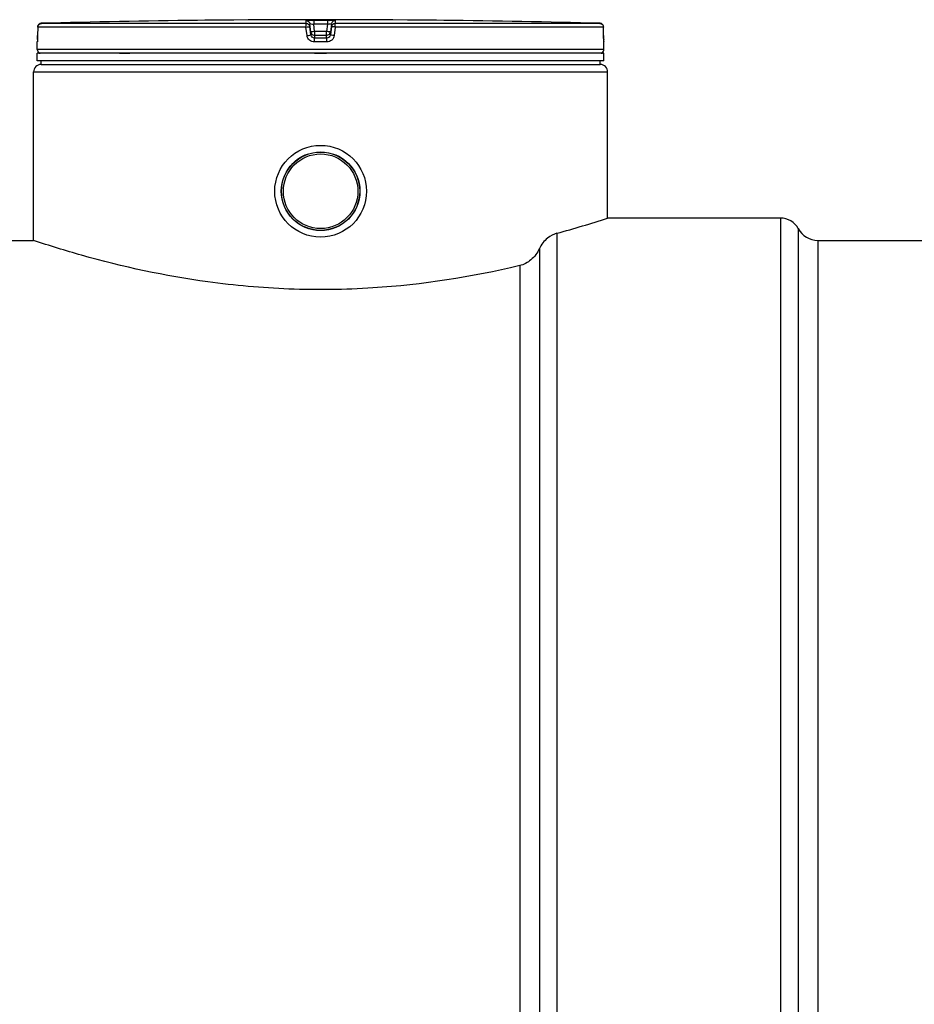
# Model space of a CAD drawing. Header units: millimetres. Extents: x 0 to 594, y 0 to 420.
# Tile 27 of 42: x 321 to 351, y 321 to 354. Entities that reach past the tile are written whole.
import ezdxf

# ---------------------------------------------------------------- set-up
doc = ezdxf.new("R2010")
doc.units = ezdxf.units.MM
doc.header["$LTSCALE"] = 32.67
doc.layers.get('0').update_dxf_attribs({"linetype": 'CONTINUOUS'})
doc.layers.add('01_GLOBAL', color=7, linetype='CONTINUOUS')
doc.layers.add('AXES_REF', color=7, linetype='CONTINUOUS')

msp = doc.modelspace()

# ---------------------------------------------------------------- linework, layer by layer
at = {"color": 7, "linetype": 'Continuous'}
for p, q in [((321.731, 353.529), (321.729, 353.248)), ((327.336, 353.754), (327.088, 353.751)), ((327.338, 353.754), (327.336, 353.754)), ((327.338, 353.754), (327.338, 353.754)), ((335.1, 353.754), (335.099, 353.754)), ((335.349, 353.751), (335.1, 353.754)), ((340.708, 353.232), (340.706, 353.529)), ((321.727, 353.128), (321.726, 353.113)), ((321.726, 353.113), (321.726, 353.099)), ((321.728, 353.163), (321.727, 353.145)), ((321.727, 353.145), (321.727, 353.128)), ((321.729, 353.203), (321.728, 353.183)), ((321.728, 353.183), (321.728, 353.163)), ((321.729, 353.248), (321.729, 353.225)), ((321.729, 353.225), (321.729, 353.203)), ((340.708, 353.212), (340.708, 353.237)), ((340.708, 353.192), (340.708, 353.217)), ((340.709, 353.168), (340.708, 353.197)), ((340.709, 353.147), (340.709, 353.173)), ((340.71, 353.127), (340.709, 353.151)), ((340.71, 353.113), (340.71, 353.131)), ((340.711, 353.1), (340.71, 353.116)), ((340.711, 353.088), (340.711, 353.103)), ((321.718, 352.775), (321.718, 353.028)), ((321.725, 353.076), (321.724, 353.067)), ((321.726, 353.099), (321.725, 353.087)), ((321.725, 353.087), (321.725, 353.076)), ((340.713, 353.065), (340.711, 353.091)), ((340.713, 353.055), (340.713, 353.065)), ((340.718, 352.775), (340.718, 353.028)), ((340.718, 352.65), (321.718, 352.65)), ((321.718, 352.4), (321.718, 352.65)), ((321.768, 352.65), (321.768, 352.655)), ((340.668, 352.65), (340.668, 352.655)), ((340.718, 352.4), (340.718, 352.65)), ((340.718, 352.4), (321.718, 352.4)), ((321.843, 352.275), (321.843, 352.4)), ((321.843, 352.275), (340.593, 352.275)), ((340.593, 352.275), (340.593, 352.4)), ((346.643, 347.125), (340.843, 347.125)), ((272.893, 346.375), (321.593, 346.375)), ((347.893, 346.375), (417.268, 346.375))]:
    msp.add_line(p, q, dxfattribs=at)
at = {"color": 9, "linetype": 'Continuous'}
for p, q in [((321.731, 353.528), (321.729, 353.247)), ((321.731, 353.528), (321.731, 353.529)), ((330.727, 353.528), (321.731, 353.528)), ((330.733, 353.653), (321.853, 353.653)), ((330.762, 353.247), (330.727, 353.528)), ((330.733, 353.653), (330.733, 353.751)), ((330.857, 353.544), (330.857, 353.642)), ((330.892, 353.361), (330.857, 353.642)), ((330.892, 353.263), (330.857, 353.544)), ((330.985, 353.754), (330.985, 353.628)), ((330.985, 353.754), (331.218, 353.754)), ((331.452, 353.628), (330.985, 353.628)), ((331.016, 353.378), (330.985, 353.628)), ((331.218, 353.754), (331.452, 353.754)), ((331.452, 353.628), (331.42, 353.378)), ((331.452, 353.754), (331.452, 353.628)), ((331.58, 353.642), (331.545, 353.361)), ((331.58, 353.544), (331.545, 353.263)), ((331.58, 353.642), (331.58, 353.544)), ((331.71, 353.528), (331.675, 353.247)), ((331.704, 353.751), (331.704, 353.653)), ((340.584, 353.653), (331.704, 353.653)), ((340.706, 353.528), (331.71, 353.528)), ((335.099, 353.754), (335.099, 353.754)), ((340.706, 353.528), (340.706, 353.529)), ((340.707, 353.247), (340.706, 353.528)), ((321.729, 353.247), (321.729, 353.248)), ((330.892, 353.361), (330.892, 353.263)), ((330.892, 353.361), (330.893, 353.353)), ((331.015, 353.251), (331.016, 353.251)), ((331.42, 353.378), (331.016, 353.378)), ((331.016, 353.378), (331.016, 353.153)), ((331.42, 353.251), (331.016, 353.251)), ((331.218, 353.153), (331.016, 353.153)), ((331.42, 353.153), (331.218, 353.153)), ((331.42, 353.153), (331.42, 353.378)), ((331.422, 353.251), (331.42, 353.251)), ((331.545, 353.361), (331.543, 353.353)), ((331.545, 353.263), (331.545, 353.361)), ((340.707, 353.247), (340.708, 353.248)), ((321.721, 353.028), (321.718, 353.028)), ((340.718, 352.775), (321.718, 352.775)), ((331.218, 353.028), (331.013, 353.028)), ((331.423, 353.028), (331.218, 353.028)), ((340.718, 353.028), (340.716, 353.028)), ((321.768, 352.655), (321.809, 352.655)), ((324.478, 352.655), (324.819, 352.655)), ((331.018, 352.655), (331.418, 352.655)), ((340.628, 352.655), (340.668, 352.655)), ((339.143, 346.618), (339.143, 287.775)), ((338.555, 346.103), (338.555, 288.128)), ((337.893, 345.532), (337.893, 288.525))]:
    msp.add_line(p, q, dxfattribs=at)
at = {"color": 7, "linetype": 'Continuous'}
for points in [[(321.724, 353.067), (321.724, 353.063), (321.724, 353.06), (321.723, 353.057), (321.723, 353.054), (321.723, 353.052), (321.723, 353.051), (321.723, 353.05)], [(340.714, 353.052), (340.714, 353.051), (340.714, 353.05), (340.714, 353.049), (340.714, 353.049), (340.714, 353.05), (340.714, 353.051), (340.714, 353.053), (340.713, 353.055)]]:
    msp.add_lwpolyline(points, dxfattribs=at)
for radius in [1.538, 1.319]:
    msp.add_circle((331.218, 348.025), radius, dxfattribs=at)
for centre, radius, start, end in [((331.218, -7.287), 361.062, 89.3842, 90.6158), ((331.218, -7.292), 361.067, 90.65549, 91.48637), ((331.218, -7.287), 361.062, 88.51363, 89.34452), ((331.013, 353.376), 0.122, 191.0823, 194.1887), ((331.019, 353.378), 0.128, 194.2514, 207.6086), ((331.02, 353.378), 0.129, 207.5628, 214.2521), ((331.417, 353.378), 0.129, 325.8327, 332.443), ((331.418, 353.378), 0.128, 332.399, 345.5782), ((331.423, 353.376), 0.122, 345.6375, 348.9197), ((321.843, 353.028), 0.125, 162.8745, 180), ((321.843, 352.775), 0.125, 180, 235.7356), ((340.593, 352.775), 0.125, 304.2644, 360), ((340.593, 353.028), 0.125, 0, 17.1275), ((321.801, 352.655), 0.0325, 148.6217, 180), ((340.636, 352.655), 0.0325, 0, 31.3783), ((329.361, 382.52), 37.211, 285.2414, 287.9732)]:
    msp.add_arc(centre, radius, start, end, dxfattribs=at)
at = {"color": 9, "linetype": 'Continuous'}
for centre, radius, start, end in [((321.858, 353.523), 0.13, 112.0165, 113.769), ((321.858, 353.524), 0.13, 106.6749, 112.0212), ((321.857, 353.526), 0.127, 102.7775, 106.6743), ((321.857, 353.529), 0.125, 99.3134, 102.7775), ((321.856, 353.535), 0.119, 91.5404, 99.3514), ((340.581, 353.535), 0.119, 80.773, 88.4616), ((340.58, 353.53), 0.124, 79.0843, 80.8147), ((340.58, 353.527), 0.127, 73.5209, 79.0707), ((340.579, 353.525), 0.129, 71.9797, 73.5335), ((340.579, 353.524), 0.13, 65.3471, 71.9745), ((340.579, 353.524), 0.129, 58.802, 65.3574), ((317.453, 353.268), 4.276, 357.8524, 359.726), ((332.287, 343.205), 10.252, 97.1207, 97.4697), ((330.15, 343.205), 10.252, 82.5303, 82.8793), ((345.044, 353.269), 4.337, 180.2832, 182.0532)]:
    msp.add_arc(centre, radius, start, end, dxfattribs=at)
at = {"color": 7, "linetype": 'Continuous'}
for points in [[(321.731, 353.529), (321.731, 353.587), (321.795, 353.652), (321.853, 353.653)], [(340.584, 353.653), (340.642, 353.652), (340.705, 353.587), (340.706, 353.529)], [(330.913, 353.306), (330.935, 353.274), (330.976, 353.252), (331.015, 353.251)], [(331.524, 353.306), (331.502, 353.274), (331.46, 353.252), (331.422, 353.251)]]:
    msp.add_open_spline(points, degree=3, dxfattribs=at)
at = {"color": 9, "linetype": 'Continuous'}
for points in [[(321.731, 353.528), (321.731, 353.574), (321.764, 353.624), (321.806, 353.643)], [(330.733, 353.751), (330.788, 353.751), (330.85, 353.697), (330.857, 353.642)], [(330.733, 353.653), (330.788, 353.653), (330.85, 353.599), (330.857, 353.544)], [(331.704, 353.751), (331.649, 353.751), (331.586, 353.697), (331.58, 353.642)], [(331.58, 353.544), (331.586, 353.599), (331.649, 353.653), (331.704, 353.653)], [(340.706, 353.528), (340.706, 353.569), (340.681, 353.614), (340.646, 353.635)], [(331.016, 353.153), (330.961, 353.153), (330.899, 353.208), (330.892, 353.263)], [(331.545, 353.263), (331.538, 353.208), (331.476, 353.153), (331.42, 353.153)]]:
    msp.add_open_spline(points, degree=3, dxfattribs=at)
for points, knots in [([(330.727, 353.528), (330.727, 353.558), (330.737, 353.592), (330.722, 353.648), (330.733, 353.653)], [0, 0, 0, 0, 0.696676, 1, 1, 1, 1]), ([(330.727, 353.528), (330.757, 353.534), (330.785, 353.551), (330.858, 353.531), (330.857, 353.544)], [0, 0, 0, 0, 0.702669, 1, 1, 1, 1]), ([(330.733, 353.751), (330.733, 353.758), (330.772, 353.745), (330.811, 353.758), (330.895, 353.752), (330.953, 353.754), (330.985, 353.754)], [0, 0, 0, 0, 0.075883, 0.292518, 0.617996, 1, 1, 1, 1]), ([(330.857, 353.642), (330.857, 353.654), (330.927, 353.62), (330.955, 353.631), (330.985, 353.628)], [0, 0, 0, 0, 0.294442, 1, 1, 1, 1]), ([(331.452, 353.754), (331.484, 353.754), (331.541, 353.752), (331.625, 353.758), (331.663, 353.745), (331.704, 353.758), (331.704, 353.751)], [0, 0, 0, 0, 0.378608, 0.701154, 0.919978, 1, 1, 1, 1]), ([(331.452, 353.628), (331.481, 353.631), (331.526, 353.642), (331.558, 353.636), (331.58, 353.645), (331.58, 353.642)], [0, 0, 0, 0, 0.693512, 0.916818, 1, 1, 1, 1]), ([(331.71, 353.528), (331.68, 353.534), (331.652, 353.551), (331.579, 353.531), (331.58, 353.544)], [0, 0, 0, 0, 0.702669, 1, 1, 1, 1]), ([(331.71, 353.528), (331.71, 353.558), (331.7, 353.592), (331.715, 353.648), (331.704, 353.653)], [0, 0, 0, 0, 0.696676, 1, 1, 1, 1]), ([(321.726, 353.108), (321.726, 353.088), (321.717, 353.071), (321.728, 353.028), (321.721, 353.028)], [0, 0, 0, 0, 0.737028, 1, 1, 1, 1]), ([(330.762, 353.247), (330.793, 353.251), (330.83, 353.243), (330.885, 353.273), (330.892, 353.263)], [0, 0, 0, 0, 0.703022, 1, 1, 1, 1]), ([(331.013, 353.028), (330.954, 353.028), (330.831, 353.072), (330.77, 353.188), (330.762, 353.247)], [0, 0, 0, 0, 0.499748, 1, 1, 1, 1]), ([(330.954, 353.37), (330.939, 353.368), (330.926, 353.359), (330.892, 353.367), (330.892, 353.361)], [0, 0, 0, 0, 0.731988, 1, 1, 1, 1]), ([(331.013, 353.028), (331.014, 353.057), (331.022, 353.096), (331.008, 353.143), (331.016, 353.153)], [0, 0, 0, 0, 0.697837, 1, 1, 1, 1]), ([(331.423, 353.028), (331.423, 353.057), (331.415, 353.096), (331.429, 353.143), (331.42, 353.153)], [0, 0, 0, 0, 0.697838, 1, 1, 1, 1]), ([(331.675, 353.247), (331.667, 353.189), (331.606, 353.073), (331.483, 353.028), (331.423, 353.028)], [0, 0, 0, 0, 0.498891, 1, 1, 1, 1]), ([(331.545, 353.361), (331.544, 353.367), (331.511, 353.359), (331.498, 353.368), (331.482, 353.37)], [0, 0, 0, 0, 0.268012, 1, 1, 1, 1]), ([(331.675, 353.247), (331.644, 353.251), (331.607, 353.243), (331.552, 353.273), (331.545, 353.263)], [0, 0, 0, 0, 0.703022, 1, 1, 1, 1]), ([(340.716, 353.028), (340.709, 353.028), (340.72, 353.074), (340.711, 353.092), (340.71, 353.113)], [0, 0, 0, 0, 0.262647, 1, 1, 1, 1]), ([(321.721, 353.028), (321.721, 353.032), (321.721, 353.04), (321.722, 353.048), (321.723, 353.051)], [0, 0, 0, 0, 0.497733, 1, 1, 1, 1]), ([(340.716, 353.028), (340.716, 353.032), (340.716, 353.04), (340.715, 353.048), (340.714, 353.051)], [0, 0, 0, 0, 0.497732, 1, 1, 1, 1])]:
    msp.add_open_spline(points, degree=3, knots=knots, dxfattribs=at)
at = {"color": 7, "linetype": 'Continuous'}
for points, knots in [([(339.143, 346.618), (339.029, 346.587), (338.787, 346.456), (338.617, 346.237), (338.555, 346.103)], [0, 0, 0, 0, 0.445401, 1, 1, 1, 1]), ([(337.893, 345.532), (336.279, 345.148), (333.695, 344.744), (330.182, 344.7), (326.897, 344.992), (324.039, 345.608), (322.124, 346.199), (321.593, 346.375)], [0, 0, 0, 0, 0.301032, 0.471527, 0.636581, 0.898494, 1, 1, 1, 1]), ([(338.555, 346.103), (338.489, 345.96), (338.304, 345.714), (338.031, 345.564), (337.893, 345.532)], [0, 0, 0, 0, 0.526244, 1, 1, 1, 1])]:
    msp.add_open_spline(points, degree=3, knots=knots, dxfattribs=at)
at = {"layer": '01_GLOBAL', "color": 7, "linetype": 'Continuous'}
for p, q in [((321.843, 352.275), (340.593, 352.275)), ((321.593, 346.375), (321.593, 352.025)), ((340.843, 347.125), (340.843, 352.025))]:
    msp.add_line(p, q, dxfattribs=at)
at = {"layer": '01_GLOBAL', "color": 9, "linetype": 'Continuous'}
msp.add_line((321.593, 352.025), (340.843, 352.025), dxfattribs=at)
at = {"layer": '01_GLOBAL', "color": 7, "linetype": 'Continuous'}
for centre, start, end in [((321.843, 352.025), 90, 180), ((340.593, 352.025), 0, 90)]:
    msp.add_arc(centre, 0.25, start, end, dxfattribs=at)
at = {"layer": 'AXES_REF', "color": 9, "linetype": 'Continuous'}
for p, q in [((346.643, 347.125), (346.643, 287.775)), ((347.232, 346.772), (347.232, 288.128)), ((347.893, 346.375), (347.893, 288.525))]:
    msp.add_line(p, q, dxfattribs=at)
at = {"layer": 'AXES_REF', "color": 7, "linetype": 'Continuous'}
for radius in [1.312, 1.25]:
    msp.add_circle((331.218, 348.025), radius, dxfattribs=at)
for centre, radius, start, end in [((346.643, 346.459), 0.667, 28.0725, 90), ((347.893, 347.125), 0.75, 208.0725, 270)]:
    msp.add_arc(centre, radius, start, end, dxfattribs=at)

doc.saveas('drawing.dxf')
